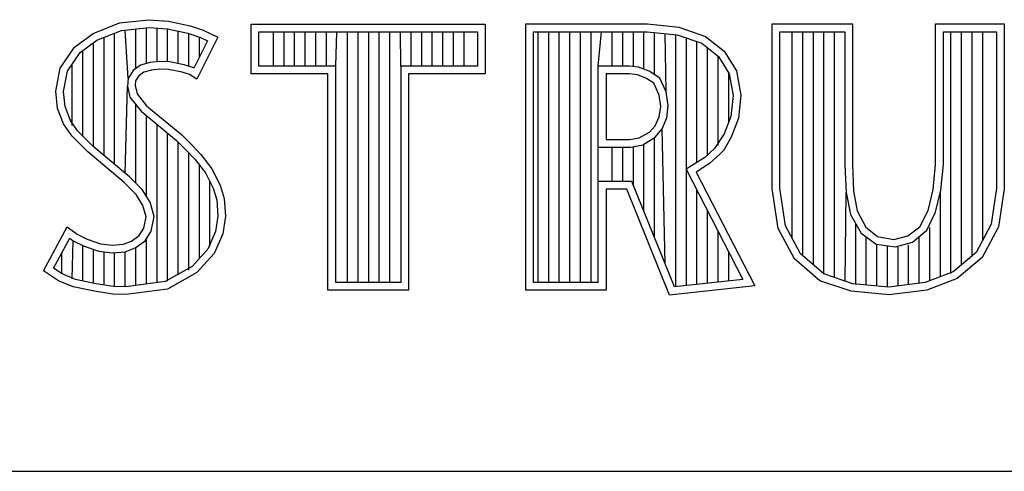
# Model space of a CAD drawing. Header units: inches. Extents: x 0 to 34, y 0 to 22.
# Tile 47 of 124: x 29.28 to 29.905, y 2.38 to 2.666. Entities that reach past the tile are written whole.
import ezdxf

# ---------------------------------------------------------------- set-up
doc = ezdxf.new("R2010")
doc.units = ezdxf.units.IN
doc.header["$LTSCALE"] = 1.87
doc.header["$MEASUREMENT"] = 0
doc.layers.get('0').update_dxf_attribs({"linetype": 'CONTINUOUS'})

msp = doc.modelspace()

# ---------------------------------------------------------------- linework, layer by layer
at = {"color": 2, "linetype": 'CONTINUOUS'}
for p, q in [((29.34372, 2.66389), (29.36226, 2.66592)), ((29.36226, 2.66592), (29.37472, 2.66505)), ((29.32692, 2.65723), (29.34372, 2.66389)), ((29.34491, 2.65911), (29.36236, 2.66102)), ((29.34912, 2.62877), (29.34726, 2.65937)), ((29.35398, 2.63495), (29.35398, 2.6601)), ((29.36069, 2.63819), (29.36069, 2.66084)), ((29.36236, 2.66102), (29.37403, 2.6602)), ((29.3674, 2.63936), (29.3674, 2.66067)), ((29.37403, 2.6602), (29.38702, 2.65744)), ((29.37411, 2.63928), (29.37411, 2.66019)), ((29.37472, 2.66505), (29.38833, 2.66215)), ((29.38833, 2.66215), (29.39673, 2.65926)), ((29.39673, 2.65926), (29.406, 2.65492)), ((29.42716, 2.66314), (29.57548, 2.66314)), ((29.42716, 2.63172), (29.42716, 2.66314)), ((29.57548, 2.66314), (29.57548, 2.63172)), ((29.60117, 2.66323), (29.67829, 2.66323)), ((29.60117, 2.4947), (29.60117, 2.66323)), ((29.67829, 2.66323), (29.69827, 2.66124)), ((29.69827, 2.66124), (29.71513, 2.65531)), ((29.75744, 2.66323), (29.80831, 2.66323)), ((29.75744, 2.55883), (29.75744, 2.66323)), ((29.80831, 2.66323), (29.80831, 2.57431)), ((29.86103, 2.66323), (29.90452, 2.66323)), ((29.86103, 2.57431), (29.86103, 2.66323)), ((29.90452, 2.66323), (29.90452, 2.55883)), ((29.31505, 2.64855), (29.32692, 2.65723)), ((29.3293, 2.65293), (29.34491, 2.65911)), ((29.33384, 2.57992), (29.33384, 2.65472)), ((29.34055, 2.5743), (29.34055, 2.65739)), ((29.38082, 2.63812), (29.38082, 2.65876)), ((29.38702, 2.65744), (29.39489, 2.65473)), ((29.38753, 2.63645), (29.38753, 2.65727)), ((29.406, 2.65492), (29.39267, 2.62828)), ((29.39425, 2.64234), (29.39425, 2.65495)), ((29.39489, 2.65473), (29.39939, 2.65262)), ((29.43204, 2.65826), (29.5706, 2.65826)), ((29.43204, 2.6366), (29.43204, 2.65826)), ((29.44123, 2.6366), (29.44123, 2.65826)), ((29.44794, 2.6366), (29.44794, 2.65826)), ((29.45465, 2.6366), (29.45465, 2.65826)), ((29.46136, 2.6366), (29.46136, 2.65826)), ((29.46807, 2.6366), (29.46807, 2.65826)), ((29.47479, 2.6366), (29.47479, 2.65826)), ((29.48068, 2.6366), (29.4815, 2.65826)), ((29.48821, 2.49958), (29.48821, 2.65826)), ((29.49492, 2.49958), (29.49492, 2.65826)), ((29.50163, 2.49958), (29.50163, 2.65826)), ((29.50834, 2.49958), (29.50834, 2.65826)), ((29.51506, 2.49958), (29.51506, 2.65826)), ((29.52196, 2.6366), (29.52177, 2.65826)), ((29.52848, 2.6366), (29.52848, 2.65826)), ((29.53519, 2.6366), (29.53519, 2.65826)), ((29.5419, 2.6366), (29.5419, 2.65826)), ((29.54861, 2.6366), (29.54861, 2.65826)), ((29.55532, 2.6366), (29.55532, 2.65826)), ((29.56204, 2.6366), (29.56204, 2.65826)), ((29.5706, 2.65826), (29.5706, 2.6366)), ((29.60606, 2.65835), (29.67805, 2.65835)), ((29.60606, 2.49958), (29.60606, 2.65835)), ((29.60902, 2.49958), (29.60902, 2.65835)), ((29.61573, 2.49958), (29.61573, 2.65835)), ((29.62244, 2.49958), (29.62244, 2.65835)), ((29.62915, 2.49958), (29.62915, 2.65835)), ((29.63586, 2.49958), (29.63586, 2.65835)), ((29.64258, 2.49958), (29.64258, 2.65835)), ((29.64718, 2.63648), (29.64929, 2.65835)), ((29.656, 2.63648), (29.656, 2.65835)), ((29.66271, 2.63648), (29.66271, 2.65835)), ((29.66942, 2.6362), (29.66942, 2.65835)), ((29.67613, 2.63454), (29.67613, 2.65835)), ((29.67805, 2.65835), (29.69721, 2.65644)), ((29.68285, 2.63113), (29.68285, 2.65787)), ((29.69022, 2.62021), (29.68956, 2.6572)), ((29.69627, 2.49682), (29.69627, 2.65654)), ((29.69721, 2.65644), (29.71275, 2.65098)), ((29.70298, 2.49755), (29.70298, 2.65441)), ((29.71513, 2.65531), (29.727, 2.64595)), ((29.76232, 2.65835), (29.80343, 2.65835)), ((29.76232, 2.55919), (29.76232, 2.65835)), ((29.7701, 2.52742), (29.7701, 2.65835)), ((29.77681, 2.51644), (29.77681, 2.65835)), ((29.78352, 2.51064), (29.78352, 2.65835)), ((29.79023, 2.50485), (29.79023, 2.65835)), ((29.79694, 2.50267), (29.79694, 2.65835)), ((29.80343, 2.65835), (29.80343, 2.57409)), ((29.86591, 2.65835), (29.89964, 2.65835)), ((29.86591, 2.57431), (29.86591, 2.65835)), ((29.87077, 2.50519), (29.87077, 2.65835)), ((29.87748, 2.51081), (29.87748, 2.65835)), ((29.88419, 2.51643), (29.88419, 2.65835)), ((29.89091, 2.52653), (29.89091, 2.65835)), ((29.89964, 2.65835), (29.89964, 2.55921)), ((29.30607, 2.63523), (29.31505, 2.64855)), ((29.31862, 2.64511), (29.3293, 2.65293)), ((29.32713, 2.58547), (29.32713, 2.65134)), ((29.39939, 2.65262), (29.39071, 2.63526)), ((29.70969, 2.57557), (29.70969, 2.65205)), ((29.71275, 2.65098), (29.72331, 2.64264)), ((29.7164, 2.57979), (29.7164, 2.64809)), ((29.31066, 2.63331), (29.31862, 2.64511)), ((29.32042, 2.59218), (29.32042, 2.64643)), ((29.72312, 2.58634), (29.72312, 2.6428)), ((29.72331, 2.64264), (29.73017, 2.63167)), ((29.727, 2.64595), (29.7348, 2.63347)), ((29.30317, 2.62075), (29.30607, 2.63523)), ((29.31371, 2.59891), (29.31371, 2.63782)), ((29.35689, 2.63707), (29.35227, 2.63371)), ((29.36303, 2.63888), (29.35689, 2.63707)), ((29.36907, 2.63955), (29.36303, 2.63888)), ((29.36921, 2.63465), (29.364, 2.63407)), ((29.37533, 2.63922), (29.36907, 2.63955)), ((29.37472, 2.63436), (29.36921, 2.63465)), ((29.3834, 2.63262), (29.37472, 2.63436)), ((29.38461, 2.63736), (29.37533, 2.63922)), ((29.39009, 2.63565), (29.38461, 2.63736)), ((29.39071, 2.63526), (29.39009, 2.63565)), ((29.48068, 2.6366), (29.43204, 2.6366)), ((29.48068, 2.49958), (29.48068, 2.6366)), ((29.5706, 2.6366), (29.52196, 2.6366)), ((29.52196, 2.6366), (29.52196, 2.49958)), ((29.66705, 2.63648), (29.64718, 2.63648)), ((29.64718, 2.49958), (29.64718, 2.63648)), ((29.67265, 2.63582), (29.66705, 2.63648)), ((29.67944, 2.63334), (29.67265, 2.63582)), ((29.30811, 2.62053), (29.31066, 2.63331)), ((29.34912, 2.62877), (29.34864, 2.62393)), ((29.35227, 2.63371), (29.34912, 2.62877)), ((29.35589, 2.63031), (29.35386, 2.62712)), ((29.35907, 2.63262), (29.35589, 2.63031)), ((29.364, 2.63407), (29.35907, 2.63262)), ((29.38804, 2.63118), (29.3834, 2.63262)), ((29.39267, 2.62828), (29.38804, 2.63118)), ((29.4758, 2.63172), (29.42716, 2.63172)), ((29.4758, 2.4947), (29.4758, 2.63172)), ((29.57548, 2.63172), (29.52684, 2.63172)), ((29.52684, 2.63172), (29.52684, 2.4947)), ((29.66705, 2.6316), (29.65207, 2.6316)), ((29.65207, 2.6316), (29.65207, 2.59009)), ((29.67205, 2.63097), (29.66705, 2.6316)), ((29.67767, 2.62879), (29.67205, 2.63097)), ((29.68235, 2.62567), (29.67767, 2.62879)), ((29.68621, 2.62896), (29.67944, 2.63334)), ((29.69022, 2.62021), (29.68621, 2.62896)), ((29.72983, 2.60104), (29.72983, 2.63222)), ((29.73017, 2.63167), (29.73268, 2.61799)), ((29.7348, 2.63347), (29.73761, 2.61818)), ((29.34726, 2.56868), (29.34864, 2.62393)), ((29.34864, 2.62393), (29.35021, 2.61684)), ((29.35386, 2.62712), (29.35357, 2.62423)), ((29.35357, 2.62423), (29.35473, 2.61902)), ((29.68579, 2.61818), (29.68235, 2.62567)), ((29.30433, 2.60975), (29.30317, 2.62075)), ((29.30912, 2.6109), (29.30811, 2.62053)), ((29.35021, 2.61684), (29.35732, 2.60805)), ((29.35473, 2.61902), (29.36081, 2.61149)), ((29.68672, 2.611), (29.68579, 2.61818)), ((29.69156, 2.61163), (29.69022, 2.62021)), ((29.73268, 2.61799), (29.73127, 2.60468)), ((29.73761, 2.61818), (29.73605, 2.60351)), ((29.3081, 2.59991), (29.30433, 2.60975)), ((29.31245, 2.60221), (29.30912, 2.6109)), ((29.35398, 2.5624), (29.35398, 2.61219)), ((29.36081, 2.61149), (29.38311, 2.59296)), ((29.68579, 2.60445), (29.68672, 2.611)), ((29.69062, 2.60376), (29.69156, 2.61163)), ((29.35732, 2.60805), (29.37982, 2.58935)), ((29.36069, 2.55408), (29.36069, 2.60525)), ((29.68329, 2.59883), (29.68579, 2.60445)), ((29.68775, 2.59685), (29.69062, 2.60376)), ((29.73127, 2.60468), (29.72695, 2.59374)), ((29.73605, 2.60351), (29.73137, 2.59165)), ((29.31331, 2.59238), (29.3081, 2.59991)), ((29.31707, 2.59552), (29.31245, 2.60221)), ((29.3674, 2.49943), (29.3674, 2.59967)), ((29.67954, 2.59477), (29.68329, 2.59883)), ((29.68313, 2.59146), (29.68775, 2.59685)), ((29.68956, 2.51136), (29.68775, 2.59685)), ((29.32345, 2.58225), (29.31331, 2.59238)), ((29.32111, 2.59149), (29.31707, 2.59552)), ((29.32675, 2.58586), (29.32111, 2.59149)), ((29.37411, 2.50032), (29.37411, 2.5941)), ((29.38311, 2.59296), (29.3892, 2.58688)), ((29.66705, 2.59009), (29.67298, 2.59103)), ((29.67298, 2.59103), (29.67954, 2.59477)), ((29.6754, 2.58679), (29.68313, 2.59146)), ((29.68285, 2.52794), (29.68285, 2.59113)), ((29.72695, 2.59374), (29.72091, 2.58435)), ((29.73137, 2.59165), (29.72668, 2.58323)), ((29.34992, 2.56646), (29.32675, 2.58586)), ((29.37982, 2.58935), (29.38571, 2.58347)), ((29.38082, 2.50476), (29.38082, 2.58835)), ((29.3892, 2.58688), (29.39528, 2.58051)), ((29.64718, 2.58521), (29.66781, 2.58527)), ((29.65207, 2.59009), (29.66705, 2.59009)), ((29.656, 2.56345), (29.656, 2.58523)), ((29.66271, 2.56345), (29.66271, 2.58525)), ((29.66781, 2.58527), (29.6754, 2.58679)), ((29.66942, 2.5611), (29.66942, 2.58527)), ((29.67613, 2.54452), (29.67613, 2.58693)), ((29.72091, 2.58435), (29.71467, 2.5787)), ((29.34662, 2.56285), (29.32345, 2.58225)), ((29.38571, 2.58347), (29.39158, 2.57733)), ((29.38753, 2.50742), (29.38753, 2.58156)), ((29.39528, 2.58051), (29.40223, 2.57154)), ((29.71467, 2.5787), (29.70281, 2.57124)), ((29.72419, 2.58073), (29.71763, 2.5748)), ((29.72668, 2.58323), (29.72419, 2.58073)), ((29.39158, 2.57733), (29.39808, 2.56893)), ((29.39425, 2.51483), (29.39425, 2.57388)), ((29.71763, 2.5748), (29.7092, 2.56949)), ((29.80343, 2.57409), (29.80424, 2.55651)), ((29.80831, 2.57431), (29.80905, 2.55736)), ((29.85955, 2.55846), (29.86103, 2.57431)), ((29.86441, 2.55801), (29.86591, 2.57431)), ((29.35799, 2.55838), (29.34992, 2.56646)), ((29.39808, 2.56893), (29.4029, 2.55929)), ((29.40223, 2.57154), (29.40744, 2.56112)), ((29.70281, 2.57124), (29.73876, 2.50148)), ((29.7092, 2.56949), (29.74635, 2.49741)), ((29.35415, 2.55533), (29.34662, 2.56285)), ((29.40096, 2.52225), (29.40096, 2.56317)), ((29.40744, 2.56112), (29.41005, 2.55272)), ((29.66847, 2.56345), (29.64718, 2.56345)), ((29.69548, 2.49673), (29.66847, 2.56345)), ((29.3585, 2.54838), (29.35415, 2.55533)), ((29.36301, 2.55037), (29.35799, 2.55838)), ((29.4029, 2.55929), (29.40523, 2.5518)), ((29.66518, 2.55857), (29.65207, 2.55857)), ((29.65207, 2.55857), (29.65207, 2.4947)), ((29.69234, 2.49147), (29.66518, 2.55857)), ((29.70969, 2.49829), (29.70969, 2.55789)), ((29.76113, 2.53378), (29.75744, 2.55883)), ((29.76583, 2.53534), (29.76232, 2.55919)), ((29.80365, 2.50043), (29.80424, 2.55651)), ((29.80424, 2.55651), (29.80696, 2.54252)), ((29.80905, 2.55736), (29.81126, 2.54483)), ((29.85623, 2.5452), (29.85955, 2.55846)), ((29.86097, 2.54401), (29.86441, 2.55801)), ((29.86406, 2.50324), (29.86406, 2.55658)), ((29.89964, 2.55921), (29.89614, 2.53644)), ((29.90452, 2.55883), (29.90084, 2.53488)), ((29.36052, 2.54114), (29.3585, 2.54838)), ((29.36554, 2.54133), (29.36301, 2.55037)), ((29.40523, 2.5518), (29.40601, 2.54163)), ((29.41005, 2.55272), (29.41092, 2.54143)), ((29.35907, 2.5339), (29.36052, 2.54114)), ((29.36369, 2.53207), (29.36554, 2.54133)), ((29.40601, 2.54163), (29.40446, 2.53182)), ((29.41092, 2.54143), (29.40918, 2.53043)), ((29.7164, 2.49903), (29.7164, 2.54486)), ((29.80696, 2.54252), (29.81374, 2.5307)), ((29.81126, 2.54483), (29.81679, 2.53451)), ((29.85107, 2.53488), (29.85623, 2.5452)), ((29.85544, 2.5327), (29.86097, 2.54401)), ((29.29535, 2.50698), (29.31042, 2.53477)), ((29.31042, 2.53477), (29.31679, 2.53014)), ((29.77532, 2.51772), (29.76583, 2.53534)), ((29.81037, 2.49819), (29.81037, 2.53658)), ((29.81679, 2.53451), (29.82416, 2.52862)), ((29.84333, 2.52899), (29.85107, 2.53488)), ((29.89614, 2.53644), (29.88665, 2.51848)), ((29.90084, 2.53488), (29.89052, 2.51535)), ((29.31679, 2.53014), (29.32316, 2.52695)), ((29.35125, 2.5258), (29.35618, 2.52927)), ((29.35618, 2.52927), (29.35907, 2.5339)), ((29.3598, 2.52585), (29.36369, 2.53207)), ((29.40446, 2.53182), (29.39953, 2.52067)), ((29.40918, 2.53043), (29.40368, 2.51798)), ((29.72312, 2.49976), (29.72312, 2.53184)), ((29.77145, 2.51462), (29.76113, 2.53378)), ((29.81374, 2.5307), (29.8233, 2.52381)), ((29.81708, 2.49801), (29.81708, 2.5283)), ((29.82416, 2.52862), (29.83448, 2.52678)), ((29.83448, 2.52678), (29.84333, 2.52899)), ((29.84629, 2.5251), (29.85544, 2.5327)), ((29.85064, 2.49904), (29.85064, 2.52871)), ((29.85735, 2.50066), (29.85735, 2.53428)), ((29.30177, 2.50857), (29.31205, 2.52755)), ((29.31205, 2.52755), (29.31424, 2.52595)), ((29.31371, 2.50194), (29.31424, 2.52595)), ((29.31424, 2.52595), (29.32126, 2.52244)), ((29.32042, 2.50051), (29.32042, 2.52274)), ((29.32126, 2.52244), (29.33047, 2.51927)), ((29.32316, 2.52695), (29.33156, 2.52406)), ((29.33156, 2.52406), (29.33909, 2.52319)), ((29.33909, 2.52319), (29.34604, 2.52377)), ((29.34604, 2.52377), (29.35125, 2.5258)), ((29.35358, 2.52146), (29.3598, 2.52585)), ((29.36069, 2.49855), (29.36069, 2.52648)), ((29.8233, 2.52381), (29.83567, 2.52204)), ((29.82379, 2.49739), (29.82379, 2.52346)), ((29.8305, 2.49656), (29.8305, 2.52278)), ((29.83567, 2.52204), (29.84629, 2.5251)), ((29.84392, 2.49821), (29.84392, 2.52314)), ((29.307, 2.50503), (29.307, 2.51822)), ((29.32713, 2.49898), (29.32713, 2.52042)), ((29.33047, 2.51927), (29.33901, 2.51829)), ((29.33384, 2.49798), (29.33384, 2.51888)), ((29.33901, 2.51829), (29.34715, 2.51896)), ((29.34055, 2.49697), (29.34055, 2.51811)), ((29.34715, 2.51896), (29.35358, 2.52146)), ((29.34726, 2.49678), (29.34726, 2.51897)), ((29.35398, 2.49766), (29.35398, 2.52162)), ((29.39953, 2.52067), (29.38959, 2.50969)), ((29.40368, 2.51798), (29.39267, 2.50582)), ((29.72983, 2.5005), (29.72983, 2.51882)), ((29.79013, 2.50494), (29.77532, 2.51772)), ((29.83721, 2.49739), (29.83721, 2.52182)), ((29.88665, 2.51848), (29.87216, 2.50635)), ((29.38959, 2.50969), (29.37256, 2.50011)), ((29.78767, 2.50061), (29.77145, 2.51462)), ((29.89052, 2.51535), (29.87466, 2.50209)), ((29.30491, 2.50061), (29.29535, 2.50698)), ((29.30721, 2.50495), (29.30177, 2.50857)), ((29.31562, 2.50153), (29.30721, 2.50495)), ((29.39267, 2.50582), (29.37414, 2.4954)), ((29.80858, 2.49879), (29.79013, 2.50494)), ((29.87216, 2.50635), (29.85431, 2.49949)), ((29.31418, 2.49684), (29.30491, 2.50061)), ((29.32866, 2.49876), (29.31562, 2.50153)), ((29.33983, 2.49708), (29.32866, 2.49876)), ((29.34754, 2.49682), (29.33983, 2.49708)), ((29.37256, 2.50011), (29.34754, 2.49682)), ((29.52196, 2.49958), (29.48068, 2.49958)), ((29.64718, 2.49958), (29.60606, 2.49958)), ((29.74635, 2.49741), (29.69234, 2.49147)), ((29.73876, 2.50148), (29.69548, 2.49673)), ((29.80757, 2.49398), (29.78767, 2.50061)), ((29.83146, 2.49668), (29.80858, 2.49879)), ((29.85431, 2.49949), (29.83146, 2.49668)), ((29.87466, 2.50209), (29.8555, 2.49472)), ((29.32779, 2.49395), (29.31418, 2.49684)), ((29.33938, 2.49221), (29.32779, 2.49395)), ((29.34778, 2.49192), (29.33938, 2.49221)), ((29.37414, 2.4954), (29.34778, 2.49192)), ((29.52684, 2.4947), (29.4758, 2.4947)), ((29.65207, 2.4947), (29.60117, 2.4947)), ((29.83154, 2.49177), (29.80757, 2.49398)), ((29.8555, 2.49472), (29.83154, 2.49177)), ((28.72307, 2.38), (33.50002, 2.38))]:
    msp.add_line(p, q, dxfattribs=at)

doc.saveas('drawing.dxf')
